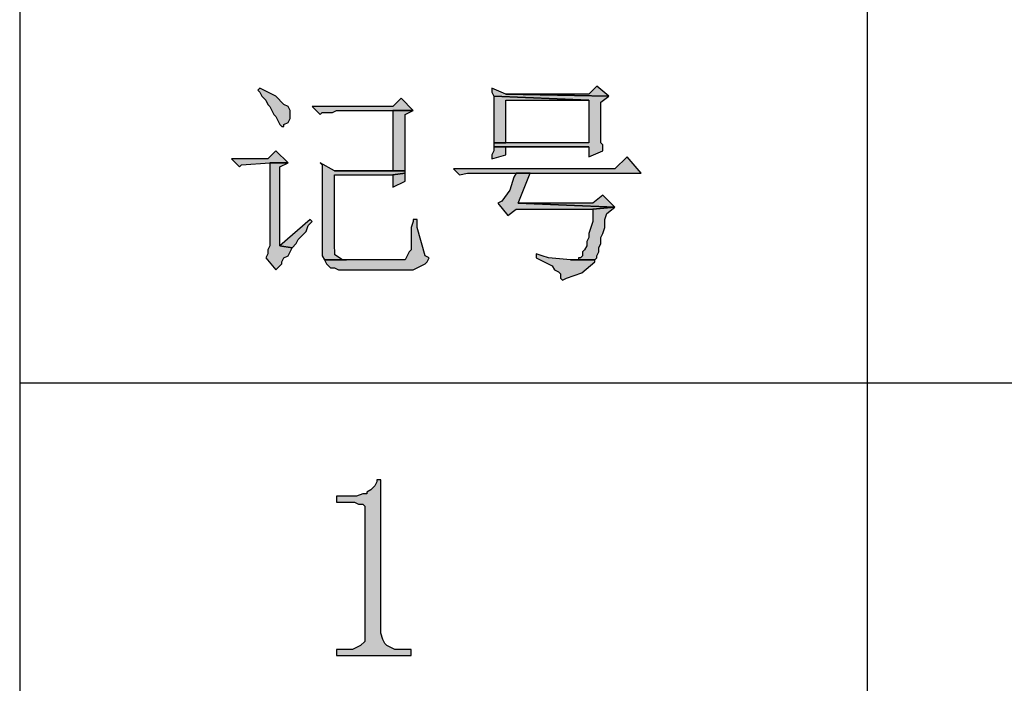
# Model space of a CAD drawing. Header units: millimetres. Extents: x 32176 to 33806, y 9889 to 10961.
# Tile 16 of 41: x 32380.46 to 32393.38, y 10242.86 to 10251.56. Entities that reach past the tile are written whole.
import ezdxf

# ---------------------------------------------------------------- set-up
doc = ezdxf.new("R2010")
doc.units = ezdxf.units.MM
doc.layers.add('Z_entity', color=7, linetype='Continuous')

msp = doc.modelspace()

# ---------------------------------------------------------------- hatches: boundary and pattern name
at = {"layer": 'Z_entity'}
for points in [[(32383.613, 10250.664), (32383.586, 10250.638), (32383.613, 10250.611), (32383.639, 10250.558), (32383.692, 10250.505), (32383.719, 10250.452), (32383.745, 10250.426), (32383.798, 10250.32), (32383.824, 10250.293), (32383.877, 10250.188), (32383.904, 10250.161), (32383.93, 10250.161), (32383.93, 10250.188), (32383.983, 10250.214), (32384.01, 10250.267), (32384.01, 10250.373), (32383.983, 10250.426), (32383.93, 10250.452), (32383.824, 10250.558), (32383.771, 10250.585), (32383.719, 10250.611), (32383.666, 10250.638)], [(32386.657, 10250.664), (32386.657, 10250.611), (32386.684, 10250.558), (32387.928, 10250.505), (32387.928, 10249.949), (32386.684, 10249.949), (32386.684, 10249.896), (32387.928, 10249.896), (32387.928, 10249.764), (32388.113, 10249.843), (32388.113, 10249.923), (32388.087, 10249.949), (32388.087, 10250.479), (32388.193, 10250.558), (32386.843, 10250.585)], [(32388.034, 10250.691), (32387.928, 10250.585), (32386.843, 10250.585), (32388.193, 10250.558)], [(32385.466, 10250.532), (32385.36, 10250.426), (32384.301, 10250.426), (32384.407, 10250.32), (32384.433, 10250.346), (32384.566, 10250.346), (32384.619, 10250.373), (32385.625, 10250.373)], [(32386.684, 10250.558), (32386.684, 10250.505), (32386.684, 10250.002), (32386.684, 10249.949), (32386.843, 10249.949), (32386.843, 10250.505), (32387.928, 10250.505)], [(32385.625, 10250.373), (32385.36, 10250.373), (32385.36, 10249.579), (32384.592, 10249.579), (32385.519, 10249.579), (32385.519, 10249.632), (32385.519, 10250.214), (32385.519, 10250.32)], [(32383.824, 10249.843), (32383.719, 10249.737), (32383.242, 10249.737), (32383.348, 10249.632), (32383.374, 10249.658), (32383.745, 10249.685), (32383.983, 10249.685)], [(32386.684, 10249.896), (32386.684, 10249.843), (32386.657, 10249.79), (32386.657, 10249.737), (32386.843, 10249.79), (32386.843, 10249.896), (32387.928, 10249.896)], [(32383.983, 10249.685), (32383.745, 10249.685), (32383.745, 10248.599), (32383.719, 10248.546), (32383.719, 10248.493), (32383.692, 10248.44), (32383.824, 10248.281), (32383.904, 10248.361), (32383.904, 10248.387), (32383.93, 10248.44), (32383.983, 10248.467), (32384.036, 10248.573), (32383.877, 10248.599), (32383.877, 10249.632)], [(32384.407, 10249.685), (32384.433, 10249.658), (32384.433, 10248.467), (32384.46, 10248.414), (32384.751, 10248.414), (32384.698, 10248.414), (32384.598, 10248.48), (32384.592, 10248.626), (32384.592, 10249.526), (32385.36, 10249.526), (32385.519, 10249.552), (32385.519, 10249.579), (32384.592, 10249.579)], [(32388.431, 10249.764), (32388.272, 10249.605), (32386.154, 10249.605), (32386.234, 10249.526), (32386.34, 10249.552), (32388.616, 10249.552)], [(32385.519, 10249.552), (32385.36, 10249.526), (32385.36, 10249.367), (32385.519, 10249.446), (32385.519, 10249.499)], [(32387.16, 10249.552), (32386.975, 10249.552), (32386.948, 10249.499), (32386.892, 10249.327), (32386.79, 10249.181), (32386.737, 10249.155), (32386.869, 10248.996), (32386.975, 10249.076), (32387.981, 10249.076), (32388.272, 10249.102), (32387.001, 10249.155)], [(32388.113, 10249.261), (32387.981, 10249.155), (32387.001, 10249.155), (32388.272, 10249.102)], [(32388.272, 10249.102), (32387.981, 10249.076), (32387.981, 10248.917), (32387.928, 10248.758), (32387.928, 10248.705), (32387.902, 10248.652), (32387.902, 10248.599), (32387.875, 10248.546), (32387.849, 10248.52), (32387.849, 10248.467), (32387.822, 10248.44), (32387.796, 10248.44), (32387.796, 10248.414), (32387.69, 10248.414), (32388.007, 10248.414), (32388.034, 10248.44), (32388.034, 10248.467), (32388.06, 10248.52), (32388.06, 10248.573), (32388.087, 10248.626), (32388.087, 10248.705), (32388.113, 10248.758), (32388.14, 10248.837), (32388.14, 10248.943), (32388.166, 10249.023)], [(32384.274, 10248.943), (32383.877, 10248.599), (32384.036, 10248.573), (32384.089, 10248.626), (32384.116, 10248.678), (32384.222, 10248.784), (32384.248, 10248.864), (32384.301, 10248.917)], [(32385.678, 10248.943), (32385.625, 10248.943), (32385.625, 10248.917), (32385.598, 10248.837), (32385.598, 10248.546), (32385.572, 10248.52), (32385.519, 10248.414), (32384.46, 10248.414), (32384.486, 10248.361), (32384.539, 10248.308), (32384.592, 10248.308), (32384.645, 10248.281), (32385.625, 10248.281), (32385.784, 10248.361), (32385.81, 10248.387), (32385.837, 10248.44), (32385.784, 10248.467), (32385.678, 10248.837), (32385.678, 10248.89)], [(32387.24, 10248.493), (32387.24, 10248.44), (32387.451, 10248.334), (32387.478, 10248.281), (32387.531, 10248.255), (32387.557, 10248.228), (32387.557, 10248.175), (32387.584, 10248.149), (32387.637, 10248.175), (32387.839, 10248.245), (32388.007, 10248.387), (32388.007, 10248.414), (32387.69, 10248.414), (32387.399, 10248.44), (32387.319, 10248.467)], [(32385.201, 10245.528), (32385.148, 10245.528), (32385.148, 10245.501), (32385.122, 10245.449), (32385.069, 10245.396), (32385.016, 10245.369), (32385.016, 10245.343), (32384.963, 10245.343), (32384.883, 10245.316), (32384.619, 10245.316), (32384.619, 10245.237), (32384.857, 10245.237), (32384.91, 10245.21), (32384.963, 10245.21), (32384.989, 10245.184), (32384.989, 10243.41), (32384.936, 10243.357), (32384.83, 10243.304), (32384.619, 10243.304), (32384.619, 10243.225), (32385.598, 10243.225), (32385.598, 10243.304), (32385.386, 10243.304), (32385.281, 10243.357), (32385.254, 10243.383), (32385.228, 10243.436), (32385.201, 10243.516)]]:
    msp.add_hatch(color=7, dxfattribs=at).paths.add_polyline_path(points)

# ---------------------------------------------------------------- linework, layer by layer
at = {"layer": 'Z_entity', "color": 7}
for p, q in [((32380.462, 10255.509), (32380.462, 10187.468)), ((32391.582, 10255.509), (32391.582, 10187.468)), ((32383.613, 10250.664), (32383.586, 10250.638)), ((32383.586, 10250.638), (32383.613, 10250.611)), ((32383.666, 10250.638), (32383.613, 10250.664)), ((32383.613, 10250.611), (32383.639, 10250.558)), ((32383.719, 10250.611), (32383.666, 10250.638)), ((32383.771, 10250.585), (32383.719, 10250.611)), ((32383.824, 10250.558), (32383.771, 10250.585)), ((32386.657, 10250.664), (32386.657, 10250.611)), ((32386.843, 10250.585), (32386.657, 10250.664)), ((32386.657, 10250.611), (32386.684, 10250.558)), ((32387.928, 10250.585), (32386.843, 10250.585)), ((32386.843, 10250.585), (32388.193, 10250.558)), ((32388.193, 10250.558), (32386.843, 10250.585)), ((32388.034, 10250.691), (32387.928, 10250.585)), ((32388.193, 10250.558), (32388.034, 10250.691)), ((32383.639, 10250.558), (32383.692, 10250.505)), ((32383.692, 10250.505), (32383.719, 10250.452)), ((32383.719, 10250.452), (32383.745, 10250.426)), ((32383.93, 10250.452), (32383.824, 10250.558)), ((32383.983, 10250.426), (32383.93, 10250.452)), ((32385.466, 10250.532), (32385.36, 10250.426)), ((32385.625, 10250.373), (32385.466, 10250.532)), ((32386.684, 10250.558), (32387.928, 10250.505)), ((32386.684, 10250.558), (32386.684, 10250.505)), ((32387.928, 10250.505), (32386.684, 10250.558)), ((32386.684, 10250.505), (32386.684, 10250.002)), ((32386.843, 10249.949), (32386.843, 10250.505)), ((32386.843, 10250.505), (32387.928, 10250.505)), ((32387.928, 10250.505), (32387.928, 10249.949)), ((32388.087, 10250.479), (32388.193, 10250.558)), ((32388.087, 10249.949), (32388.087, 10250.479)), ((32383.745, 10250.426), (32383.798, 10250.32)), ((32383.798, 10250.32), (32383.824, 10250.293)), ((32384.01, 10250.373), (32383.983, 10250.426)), ((32384.01, 10250.267), (32384.01, 10250.373)), ((32385.36, 10250.426), (32384.301, 10250.426)), ((32384.301, 10250.426), (32384.407, 10250.32)), ((32384.407, 10250.32), (32384.433, 10250.346)), ((32384.433, 10250.346), (32384.566, 10250.346)), ((32384.566, 10250.346), (32384.619, 10250.373)), ((32384.619, 10250.373), (32385.625, 10250.373)), ((32385.625, 10250.373), (32385.36, 10250.373)), ((32385.36, 10250.373), (32385.36, 10249.579)), ((32385.519, 10250.32), (32385.625, 10250.373)), ((32385.519, 10250.214), (32385.519, 10250.32)), ((32383.824, 10250.293), (32383.877, 10250.188)), ((32383.877, 10250.188), (32383.904, 10250.161)), ((32383.93, 10250.188), (32383.983, 10250.214)), ((32383.93, 10250.161), (32383.93, 10250.188)), ((32383.983, 10250.214), (32384.01, 10250.267)), ((32385.519, 10249.632), (32385.519, 10250.214)), ((32383.904, 10250.161), (32383.93, 10250.161)), ((32386.684, 10250.002), (32386.684, 10249.949)), ((32387.928, 10249.949), (32386.684, 10249.949)), ((32386.684, 10249.949), (32386.684, 10249.896)), ((32386.684, 10249.949), (32386.843, 10249.949)), ((32388.113, 10249.923), (32388.087, 10249.949)), ((32383.824, 10249.843), (32383.719, 10249.737)), ((32383.983, 10249.685), (32383.824, 10249.843)), ((32386.684, 10249.843), (32386.657, 10249.79)), ((32386.684, 10249.896), (32387.928, 10249.896)), ((32386.684, 10249.896), (32386.684, 10249.843)), ((32387.928, 10249.896), (32386.684, 10249.896)), ((32386.843, 10249.79), (32386.843, 10249.896)), ((32386.843, 10249.896), (32387.928, 10249.896)), ((32387.928, 10249.896), (32387.928, 10249.764)), ((32387.928, 10249.764), (32388.113, 10249.843)), ((32388.113, 10249.843), (32388.113, 10249.923)), ((32383.719, 10249.737), (32383.242, 10249.737)), ((32383.242, 10249.737), (32383.348, 10249.632)), ((32383.374, 10249.658), (32383.745, 10249.685)), ((32383.745, 10249.685), (32383.983, 10249.685)), ((32383.983, 10249.685), (32383.745, 10249.685)), ((32383.745, 10249.685), (32383.745, 10248.599)), ((32383.877, 10249.632), (32383.983, 10249.685)), ((32384.407, 10249.685), (32384.433, 10249.658)), ((32384.592, 10249.579), (32384.407, 10249.685)), ((32386.657, 10249.79), (32386.657, 10249.737)), ((32386.657, 10249.737), (32386.843, 10249.79)), ((32388.431, 10249.764), (32388.272, 10249.605)), ((32388.616, 10249.552), (32388.431, 10249.764)), ((32383.348, 10249.632), (32383.374, 10249.658)), ((32383.877, 10248.599), (32383.877, 10249.632)), ((32384.433, 10249.658), (32384.433, 10248.467)), ((32385.36, 10249.579), (32384.592, 10249.579)), ((32384.592, 10249.579), (32385.519, 10249.579)), ((32385.519, 10249.579), (32384.592, 10249.579)), ((32385.36, 10249.526), (32385.519, 10249.552)), ((32385.519, 10249.552), (32385.36, 10249.526)), ((32385.519, 10249.579), (32385.519, 10249.632)), ((32385.519, 10249.552), (32385.519, 10249.579)), ((32385.519, 10249.499), (32385.519, 10249.552)), ((32388.272, 10249.605), (32386.154, 10249.605)), ((32386.154, 10249.605), (32386.234, 10249.526)), ((32386.234, 10249.526), (32386.34, 10249.552)), ((32386.34, 10249.552), (32388.616, 10249.552)), ((32386.975, 10249.552), (32386.948, 10249.499)), ((32387.16, 10249.552), (32386.975, 10249.552)), ((32387.001, 10249.155), (32387.16, 10249.552)), ((32384.592, 10248.626), (32384.592, 10249.526)), ((32384.592, 10249.526), (32385.36, 10249.526)), ((32385.36, 10249.526), (32385.36, 10249.367)), ((32385.36, 10249.367), (32385.519, 10249.446)), ((32385.519, 10249.446), (32385.519, 10249.499)), ((32386.948, 10249.499), (32386.892, 10249.327)), ((32386.892, 10249.327), (32386.79, 10249.181)), ((32386.79, 10249.181), (32386.737, 10249.155)), ((32386.737, 10249.155), (32386.869, 10248.996)), ((32388.272, 10249.102), (32387.001, 10249.155)), ((32387.981, 10249.155), (32387.001, 10249.155)), ((32387.001, 10249.155), (32388.272, 10249.102)), ((32388.113, 10249.261), (32387.981, 10249.155)), ((32388.272, 10249.102), (32388.113, 10249.261)), ((32386.869, 10248.996), (32386.975, 10249.076)), ((32386.975, 10249.076), (32387.981, 10249.076)), ((32387.981, 10249.076), (32388.272, 10249.102)), ((32388.272, 10249.102), (32387.981, 10249.076)), ((32387.981, 10249.076), (32387.981, 10248.917)), ((32388.14, 10248.943), (32388.166, 10249.023)), ((32388.166, 10249.023), (32388.272, 10249.102)), ((32384.274, 10248.943), (32383.877, 10248.599)), ((32384.248, 10248.864), (32384.301, 10248.917)), ((32384.301, 10248.917), (32384.274, 10248.943)), ((32385.625, 10248.917), (32385.598, 10248.837)), ((32385.678, 10248.943), (32385.625, 10248.943)), ((32385.625, 10248.943), (32385.625, 10248.917)), ((32385.678, 10248.89), (32385.678, 10248.943)), ((32385.678, 10248.837), (32385.678, 10248.89)), ((32387.981, 10248.917), (32387.928, 10248.758)), ((32388.14, 10248.837), (32388.14, 10248.943)), ((32384.116, 10248.678), (32384.222, 10248.784)), ((32384.222, 10248.784), (32384.248, 10248.864)), ((32385.598, 10248.837), (32385.598, 10248.546)), ((32385.784, 10248.467), (32385.678, 10248.837)), ((32388.113, 10248.758), (32388.14, 10248.837)), ((32384.089, 10248.626), (32384.116, 10248.678)), ((32387.928, 10248.705), (32387.902, 10248.652)), ((32387.902, 10248.652), (32387.902, 10248.599)), ((32387.928, 10248.758), (32387.928, 10248.705)), ((32388.087, 10248.705), (32388.113, 10248.758)), ((32388.087, 10248.626), (32388.087, 10248.705)), ((32383.745, 10248.599), (32383.719, 10248.546)), ((32383.719, 10248.546), (32383.719, 10248.493)), ((32384.036, 10248.573), (32383.877, 10248.599)), ((32383.877, 10248.599), (32384.036, 10248.573)), ((32383.983, 10248.467), (32384.036, 10248.573)), ((32384.036, 10248.573), (32384.089, 10248.626)), ((32384.598, 10248.48), (32384.592, 10248.626)), ((32385.572, 10248.52), (32385.519, 10248.414)), ((32385.598, 10248.546), (32385.572, 10248.52)), ((32387.875, 10248.546), (32387.849, 10248.52)), ((32387.849, 10248.52), (32387.849, 10248.467)), ((32387.902, 10248.599), (32387.875, 10248.546)), ((32388.034, 10248.467), (32388.06, 10248.52)), ((32388.06, 10248.573), (32388.087, 10248.626)), ((32388.06, 10248.52), (32388.06, 10248.573)), ((32383.719, 10248.493), (32383.692, 10248.44)), ((32383.692, 10248.44), (32383.824, 10248.281)), ((32383.904, 10248.387), (32383.93, 10248.44)), ((32383.904, 10248.361), (32383.904, 10248.387)), ((32383.93, 10248.44), (32383.983, 10248.467)), ((32384.433, 10248.467), (32384.46, 10248.414)), ((32384.46, 10248.414), (32384.751, 10248.414)), ((32385.519, 10248.414), (32384.46, 10248.414)), ((32384.46, 10248.414), (32384.486, 10248.361)), ((32384.698, 10248.414), (32384.598, 10248.48)), ((32384.751, 10248.414), (32384.698, 10248.414)), ((32385.837, 10248.44), (32385.784, 10248.467)), ((32385.784, 10248.361), (32385.81, 10248.387)), ((32385.81, 10248.387), (32385.837, 10248.44)), ((32387.24, 10248.493), (32387.24, 10248.44)), ((32387.319, 10248.467), (32387.24, 10248.493)), ((32387.24, 10248.44), (32387.451, 10248.334)), ((32387.399, 10248.44), (32387.319, 10248.467)), ((32387.69, 10248.414), (32387.399, 10248.44)), ((32387.796, 10248.414), (32387.69, 10248.414)), ((32387.69, 10248.414), (32388.007, 10248.414)), ((32388.007, 10248.414), (32387.69, 10248.414)), ((32387.822, 10248.44), (32387.796, 10248.44)), ((32387.796, 10248.44), (32387.796, 10248.414)), ((32387.849, 10248.467), (32387.822, 10248.44)), ((32387.839, 10248.245), (32388.007, 10248.387)), ((32388.007, 10248.414), (32388.034, 10248.44)), ((32388.007, 10248.387), (32388.007, 10248.414)), ((32388.034, 10248.44), (32388.034, 10248.467)), ((32383.824, 10248.281), (32383.904, 10248.361)), ((32384.486, 10248.361), (32384.539, 10248.308)), ((32384.539, 10248.308), (32384.592, 10248.308)), ((32384.592, 10248.308), (32384.645, 10248.281)), ((32384.645, 10248.281), (32385.625, 10248.281)), ((32385.625, 10248.281), (32385.784, 10248.361)), ((32387.451, 10248.334), (32387.478, 10248.281)), ((32387.478, 10248.281), (32387.531, 10248.255)), ((32387.531, 10248.255), (32387.557, 10248.228)), ((32387.637, 10248.175), (32387.839, 10248.245)), ((32387.557, 10248.228), (32387.557, 10248.175)), ((32387.557, 10248.175), (32387.584, 10248.149)), ((32387.584, 10248.149), (32387.637, 10248.175)), ((32380.462, 10246.799), (32415.78, 10246.799)), ((32385.122, 10245.449), (32385.069, 10245.396)), ((32385.148, 10245.501), (32385.122, 10245.449)), ((32385.201, 10245.528), (32385.148, 10245.528)), ((32385.148, 10245.528), (32385.148, 10245.501)), ((32385.201, 10243.516), (32385.201, 10245.528)), ((32384.883, 10245.316), (32384.619, 10245.316)), ((32384.619, 10245.316), (32384.619, 10245.237)), ((32384.963, 10245.343), (32384.883, 10245.316)), ((32385.016, 10245.343), (32384.963, 10245.343)), ((32385.069, 10245.396), (32385.016, 10245.369)), ((32385.016, 10245.369), (32385.016, 10245.343)), ((32384.619, 10245.237), (32384.857, 10245.237)), ((32384.857, 10245.237), (32384.91, 10245.21)), ((32384.91, 10245.21), (32384.963, 10245.21)), ((32384.963, 10245.21), (32384.989, 10245.184)), ((32384.989, 10245.184), (32384.989, 10243.41)), ((32385.228, 10243.436), (32385.201, 10243.516)), ((32384.936, 10243.357), (32384.83, 10243.304)), ((32384.989, 10243.41), (32384.936, 10243.357)), ((32385.254, 10243.383), (32385.228, 10243.436)), ((32385.281, 10243.357), (32385.254, 10243.383)), ((32385.386, 10243.304), (32385.281, 10243.357)), ((32384.83, 10243.304), (32384.619, 10243.304)), ((32384.619, 10243.304), (32384.619, 10243.225)), ((32384.619, 10243.225), (32385.598, 10243.225)), ((32385.598, 10243.304), (32385.386, 10243.304)), ((32385.598, 10243.225), (32385.598, 10243.304))]:
    msp.add_line(p, q, dxfattribs=at)

doc.saveas('drawing.dxf')
